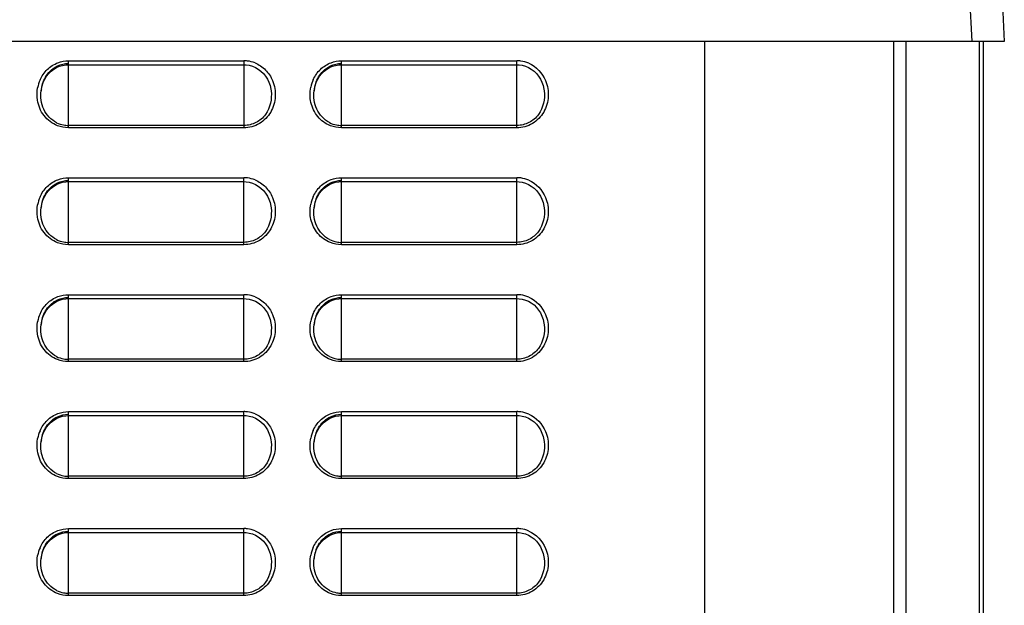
# Model space of a CAD drawing. Header units: millimetres. Extents: x 0 to 1200, y 0 to 1150.
# Tile 27 of 80: x 207 to 283, y 671 to 716. Entities that reach past the tile are written whole.
import ezdxf

# ---------------------------------------------------------------- set-up
doc = ezdxf.new("R2010")
doc.units = ezdxf.units.MM
doc.header["$LTSCALE"] = 74.962963
doc.layers.get('0').update_dxf_attribs({"linetype": 'CONTINUOUS'})
doc.layers.add('00_COMPONENTS', color=7, linetype='CONTINUOUS')

msp = doc.modelspace()

# ---------------------------------------------------------------- linework, layer by layer
at = {"color": 7, "linetype": 'CONTINUOUS'}
for p, q in [((280.128, 771.191), (283.112, 714.26)), ((283.112, 714.26), (136.536, 714.26)), ((260.074, 481.059), (260.074, 714.26)), ((275.574, 595.871), (275.574, 714.26)), ((209.609, 711.775), (209.793, 711.957)), ((209.793, 711.957), (209.995, 712.113)), ((209.995, 712.113), (210.213, 712.242)), ((210.213, 712.242), (210.442, 712.342)), ((210.442, 712.342), (210.679, 712.412)), ((210.679, 712.412), (210.92, 712.452)), ((210.92, 712.452), (211.124, 712.462)), ((211.124, 712.462), (224.624, 712.462)), ((224.624, 712.462), (224.79, 712.455)), ((224.79, 712.455), (225.034, 712.419)), ((225.034, 712.419), (225.275, 712.353)), ((225.275, 712.353), (225.509, 712.255)), ((225.509, 712.255), (225.731, 712.128)), ((225.731, 712.128), (225.938, 711.972)), ((225.938, 711.972), (226.126, 711.79)), ((230.608, 711.774), (230.791, 711.956)), ((230.791, 711.956), (230.994, 712.112)), ((230.994, 712.112), (231.211, 712.241)), ((231.211, 712.241), (231.441, 712.341)), ((231.441, 712.341), (231.678, 712.412)), ((231.678, 712.412), (231.919, 712.452)), ((231.919, 712.452), (232.124, 712.462)), ((232.124, 712.462), (245.624, 712.462)), ((245.624, 712.462), (245.79, 712.455)), ((245.79, 712.455), (246.035, 712.419)), ((246.035, 712.419), (246.276, 712.352)), ((246.276, 712.352), (246.509, 712.255)), ((246.509, 712.255), (246.731, 712.127)), ((246.731, 712.127), (246.938, 711.972)), ((246.938, 711.972), (247.126, 711.79)), ((209.192, 711.104), (209.307, 711.346)), ((209.307, 711.346), (209.446, 711.571)), ((209.446, 711.571), (209.609, 711.775)), ((226.126, 711.79), (226.292, 711.584)), ((226.292, 711.584), (226.435, 711.358)), ((226.435, 711.358), (226.552, 711.113)), ((230.192, 711.103), (230.306, 711.345)), ((230.306, 711.345), (230.445, 711.569)), ((230.445, 711.569), (230.608, 711.774)), ((247.126, 711.79), (247.292, 711.584)), ((247.292, 711.584), (247.435, 711.357)), ((247.435, 711.357), (247.552, 711.113)), ((209.028, 710.453), (209.046, 710.58)), ((209.028, 710.453), (209.029, 710.461)), ((209.046, 710.58), (209.105, 710.848)), ((209.105, 710.848), (209.192, 711.104)), ((226.552, 711.113), (226.641, 710.854)), ((226.641, 710.854), (226.701, 710.583)), ((226.701, 710.583), (226.72, 710.451)), ((230.028, 710.453), (230.046, 710.58)), ((230.028, 710.453), (230.029, 710.461)), ((230.046, 710.58), (230.105, 710.847)), ((230.105, 710.847), (230.192, 711.103)), ((247.552, 711.113), (247.641, 710.854)), ((247.641, 710.854), (247.701, 710.584)), ((247.701, 710.584), (247.719, 710.452)), ((209.609, 702.775), (209.793, 702.957)), ((209.793, 702.957), (209.995, 703.113)), ((209.995, 703.113), (210.213, 703.242)), ((210.213, 703.242), (210.442, 703.342)), ((210.442, 703.342), (210.679, 703.412)), ((210.679, 703.412), (210.92, 703.452)), ((210.92, 703.452), (211.124, 703.462)), ((211.124, 703.462), (224.624, 703.462)), ((224.624, 703.462), (224.79, 703.455)), ((224.79, 703.455), (225.034, 703.419)), ((225.034, 703.419), (225.275, 703.353)), ((225.275, 703.353), (225.509, 703.255)), ((225.509, 703.255), (225.731, 703.128)), ((225.731, 703.128), (225.938, 702.972)), ((225.938, 702.972), (226.126, 702.79)), ((230.608, 702.774), (230.791, 702.956)), ((230.791, 702.956), (230.994, 703.112)), ((230.994, 703.112), (231.211, 703.241)), ((231.211, 703.241), (231.441, 703.341)), ((231.441, 703.341), (231.678, 703.412)), ((231.678, 703.412), (231.919, 703.452)), ((231.919, 703.452), (232.124, 703.462)), ((232.124, 703.462), (245.624, 703.462)), ((245.624, 703.462), (245.79, 703.455)), ((245.79, 703.455), (246.035, 703.419)), ((246.035, 703.419), (246.276, 703.352)), ((246.276, 703.352), (246.509, 703.255)), ((246.509, 703.255), (246.731, 703.127)), ((246.731, 703.127), (246.938, 702.972)), ((246.938, 702.972), (247.126, 702.79)), ((209.105, 701.848), (209.192, 702.104)), ((209.192, 702.104), (209.307, 702.346)), ((209.307, 702.346), (209.446, 702.571)), ((209.446, 702.571), (209.609, 702.775)), ((226.126, 702.79), (226.292, 702.584)), ((226.292, 702.584), (226.435, 702.358)), ((226.435, 702.358), (226.552, 702.113)), ((226.552, 702.113), (226.641, 701.854)), ((230.105, 701.847), (230.192, 702.103)), ((230.192, 702.103), (230.306, 702.345)), ((230.306, 702.345), (230.445, 702.569)), ((230.445, 702.569), (230.608, 702.774)), ((247.126, 702.79), (247.292, 702.584)), ((247.292, 702.584), (247.435, 702.357)), ((247.435, 702.357), (247.552, 702.113)), ((247.552, 702.113), (247.641, 701.854)), ((209.028, 701.453), (209.046, 701.58)), ((209.028, 701.453), (209.029, 701.461)), ((209.046, 701.58), (209.105, 701.848)), ((226.641, 701.854), (226.701, 701.583)), ((226.701, 701.583), (226.72, 701.451)), ((230.028, 701.453), (230.046, 701.58)), ((230.028, 701.453), (230.029, 701.461)), ((230.046, 701.58), (230.105, 701.847)), ((247.641, 701.854), (247.701, 701.584)), ((247.701, 701.584), (247.719, 701.452)), ((209.446, 693.571), (209.609, 693.775)), ((209.609, 693.775), (209.793, 693.957)), ((209.793, 693.957), (209.995, 694.113)), ((209.995, 694.113), (210.213, 694.242)), ((210.213, 694.242), (210.442, 694.342)), ((210.442, 694.342), (210.679, 694.412)), ((210.679, 694.412), (210.92, 694.452)), ((210.92, 694.452), (211.124, 694.462)), ((211.124, 694.462), (224.624, 694.462)), ((224.624, 694.462), (224.79, 694.455)), ((224.79, 694.455), (225.034, 694.419)), ((225.034, 694.419), (225.275, 694.353)), ((225.275, 694.353), (225.509, 694.255)), ((225.509, 694.255), (225.731, 694.128)), ((225.731, 694.128), (225.938, 693.972)), ((225.938, 693.972), (226.126, 693.79)), ((226.126, 693.79), (226.292, 693.584)), ((230.445, 693.569), (230.608, 693.774)), ((230.608, 693.774), (230.791, 693.956)), ((230.791, 693.956), (230.994, 694.112)), ((230.994, 694.112), (231.211, 694.241)), ((231.211, 694.241), (231.441, 694.341)), ((231.441, 694.341), (231.678, 694.412)), ((231.678, 694.412), (231.919, 694.452)), ((231.919, 694.452), (232.124, 694.462)), ((232.124, 694.462), (245.624, 694.462)), ((245.624, 694.462), (245.79, 694.455)), ((245.79, 694.455), (246.035, 694.419)), ((246.035, 694.419), (246.276, 694.352)), ((246.276, 694.352), (246.509, 694.255)), ((246.509, 694.255), (246.731, 694.127)), ((246.731, 694.127), (246.938, 693.972)), ((246.938, 693.972), (247.126, 693.79)), ((247.126, 693.79), (247.292, 693.584)), ((209.105, 692.848), (209.192, 693.104)), ((209.192, 693.104), (209.307, 693.346)), ((209.307, 693.346), (209.446, 693.571)), ((226.292, 693.584), (226.435, 693.358)), ((226.435, 693.358), (226.552, 693.113)), ((226.552, 693.113), (226.641, 692.854)), ((230.105, 692.847), (230.192, 693.103)), ((230.192, 693.103), (230.306, 693.345)), ((230.306, 693.345), (230.445, 693.569)), ((247.292, 693.584), (247.435, 693.357)), ((247.435, 693.357), (247.552, 693.113)), ((247.552, 693.113), (247.641, 692.854)), ((209.028, 692.453), (209.046, 692.58)), ((209.028, 692.453), (209.029, 692.461)), ((209.046, 692.58), (209.105, 692.848)), ((226.641, 692.854), (226.701, 692.583)), ((226.701, 692.583), (226.72, 692.451)), ((230.028, 692.453), (230.046, 692.58)), ((230.028, 692.453), (230.029, 692.461)), ((230.046, 692.58), (230.105, 692.847)), ((247.641, 692.854), (247.701, 692.584)), ((247.701, 692.584), (247.719, 692.452)), ((210.442, 685.342), (210.679, 685.412)), ((210.679, 685.412), (210.92, 685.452)), ((210.92, 685.452), (211.124, 685.462)), ((211.124, 685.462), (224.624, 685.462)), ((224.624, 685.462), (224.79, 685.455)), ((224.79, 685.455), (225.034, 685.419)), ((225.034, 685.419), (225.275, 685.353)), ((231.441, 685.341), (231.678, 685.412)), ((231.678, 685.412), (231.919, 685.452)), ((231.919, 685.452), (232.124, 685.462)), ((232.124, 685.462), (245.624, 685.462)), ((245.624, 685.462), (245.79, 685.455)), ((245.79, 685.455), (246.035, 685.419)), ((246.035, 685.419), (246.276, 685.352)), ((209.446, 684.571), (209.609, 684.775)), ((209.609, 684.775), (209.793, 684.957)), ((209.793, 684.957), (209.995, 685.113)), ((209.995, 685.113), (210.213, 685.242)), ((210.213, 685.242), (210.442, 685.342)), ((225.275, 685.353), (225.509, 685.255)), ((225.509, 685.255), (225.731, 685.128)), ((225.731, 685.128), (225.938, 684.972)), ((225.938, 684.972), (226.126, 684.79)), ((226.126, 684.79), (226.292, 684.584)), ((230.445, 684.569), (230.608, 684.774)), ((230.608, 684.774), (230.791, 684.956)), ((230.791, 684.956), (230.994, 685.112)), ((230.994, 685.112), (231.211, 685.241)), ((231.211, 685.241), (231.441, 685.341)), ((246.276, 685.352), (246.509, 685.255)), ((246.509, 685.255), (246.731, 685.127)), ((246.731, 685.127), (246.938, 684.972)), ((246.938, 684.972), (247.126, 684.79)), ((247.126, 684.79), (247.292, 684.584)), ((209.105, 683.848), (209.192, 684.104)), ((209.192, 684.104), (209.307, 684.346)), ((209.307, 684.346), (209.446, 684.571)), ((226.292, 684.584), (226.435, 684.358)), ((226.435, 684.358), (226.552, 684.113)), ((226.552, 684.113), (226.641, 683.854)), ((230.105, 683.847), (230.192, 684.103)), ((230.192, 684.103), (230.306, 684.345)), ((230.306, 684.345), (230.445, 684.569)), ((247.292, 684.584), (247.435, 684.357)), ((247.435, 684.357), (247.552, 684.113)), ((247.552, 684.113), (247.641, 683.854)), ((209.028, 683.453), (209.046, 683.58)), ((209.028, 683.453), (209.029, 683.461)), ((209.046, 683.58), (209.105, 683.848)), ((226.641, 683.854), (226.701, 683.583)), ((226.701, 683.583), (226.72, 683.451)), ((230.028, 683.453), (230.046, 683.58)), ((230.028, 683.453), (230.029, 683.461)), ((230.046, 683.58), (230.105, 683.847)), ((247.641, 683.854), (247.701, 683.584)), ((247.701, 683.584), (247.719, 683.452)), ((210.213, 676.242), (210.442, 676.342)), ((210.442, 676.342), (210.679, 676.412)), ((210.679, 676.412), (210.92, 676.452)), ((210.92, 676.452), (211.124, 676.462)), ((211.124, 676.462), (224.624, 676.462)), ((224.624, 676.462), (224.79, 676.455)), ((224.79, 676.455), (225.034, 676.419)), ((225.034, 676.419), (225.275, 676.353)), ((225.275, 676.353), (225.509, 676.255)), ((231.211, 676.241), (231.441, 676.341)), ((231.441, 676.341), (231.678, 676.412)), ((231.678, 676.412), (231.919, 676.452)), ((231.919, 676.452), (232.124, 676.462)), ((232.124, 676.462), (245.624, 676.462)), ((245.624, 676.462), (245.79, 676.455)), ((245.79, 676.455), (246.035, 676.419)), ((246.035, 676.419), (246.276, 676.352)), ((246.276, 676.352), (246.509, 676.255)), ((209.307, 675.346), (209.446, 675.571)), ((209.446, 675.571), (209.609, 675.775)), ((209.609, 675.775), (209.793, 675.957)), ((209.793, 675.957), (209.995, 676.113)), ((209.995, 676.113), (210.213, 676.242)), ((225.509, 676.255), (225.731, 676.128)), ((225.731, 676.128), (225.938, 675.972)), ((225.938, 675.972), (226.126, 675.79)), ((226.126, 675.79), (226.292, 675.584)), ((226.292, 675.584), (226.435, 675.358)), ((230.306, 675.345), (230.445, 675.569)), ((230.445, 675.569), (230.608, 675.774)), ((230.608, 675.774), (230.791, 675.956)), ((230.791, 675.956), (230.994, 676.112)), ((230.994, 676.112), (231.211, 676.241)), ((246.509, 676.255), (246.731, 676.127)), ((246.731, 676.127), (246.938, 675.972)), ((246.938, 675.972), (247.126, 675.79)), ((247.126, 675.79), (247.292, 675.584)), ((247.292, 675.584), (247.435, 675.357)), ((209.046, 674.58), (209.105, 674.848)), ((209.105, 674.848), (209.192, 675.104)), ((209.192, 675.104), (209.307, 675.346)), ((226.435, 675.358), (226.552, 675.113)), ((226.552, 675.113), (226.641, 674.854)), ((226.641, 674.854), (226.701, 674.583)), ((230.046, 674.58), (230.105, 674.847)), ((230.105, 674.847), (230.192, 675.103)), ((230.192, 675.103), (230.306, 675.345)), ((247.435, 675.357), (247.552, 675.113)), ((247.552, 675.113), (247.641, 674.854)), ((247.641, 674.854), (247.701, 674.584)), ((209.028, 674.453), (209.046, 674.58)), ((209.028, 674.453), (209.029, 674.461)), ((226.701, 674.583), (226.72, 674.451)), ((230.028, 674.453), (230.046, 674.58)), ((230.028, 674.453), (230.029, 674.461)), ((247.701, 674.584), (247.719, 674.452))]:
    msp.add_line(p, q, dxfattribs=at)
at = {"color": 9, "linetype": 'CONTINUOUS'}
for p, q in [((279.64, 732.871), (280.615, 714.26)), ((274.626, 604.859), (274.626, 714.26)), ((211.124, 707.61), (211.124, 712.762)), ((211.124, 712.762), (224.624, 712.762)), ((224.624, 712.762), (224.624, 707.61)), ((232.124, 707.61), (232.124, 712.762)), ((232.124, 712.762), (245.624, 712.762)), ((245.624, 707.61), (245.624, 712.762)), ((226.719, 710.461), (226.72, 710.451)), ((247.718, 710.461), (247.719, 710.452)), ((224.624, 707.79), (211.124, 707.79)), ((224.624, 707.61), (211.124, 707.61)), ((245.624, 707.79), (232.124, 707.79)), ((245.624, 707.61), (232.124, 707.61)), ((211.124, 698.61), (211.124, 703.762)), ((211.124, 703.762), (224.624, 703.762)), ((224.624, 698.61), (224.624, 703.762)), ((232.124, 698.61), (232.124, 703.762)), ((232.124, 703.762), (245.624, 703.762)), ((245.624, 698.61), (245.624, 703.762)), ((226.719, 701.461), (226.72, 701.451)), ((247.718, 701.461), (247.719, 701.452)), ((224.624, 698.79), (211.124, 698.79)), ((224.624, 698.61), (211.124, 698.61)), ((245.624, 698.79), (232.124, 698.79)), ((245.624, 698.61), (232.124, 698.61)), ((211.124, 689.61), (211.124, 694.762)), ((211.124, 694.762), (224.624, 694.762)), ((224.624, 689.61), (224.624, 694.762)), ((232.124, 689.61), (232.124, 694.762)), ((232.124, 694.762), (245.624, 694.762)), ((245.624, 689.61), (245.624, 694.762)), ((226.719, 692.461), (226.72, 692.451)), ((247.718, 692.461), (247.719, 692.452)), ((224.624, 689.79), (211.124, 689.79)), ((224.624, 689.61), (211.124, 689.61)), ((245.624, 689.79), (232.124, 689.79)), ((245.624, 689.61), (232.124, 689.61)), ((211.124, 680.61), (211.124, 685.762)), ((211.124, 685.762), (224.624, 685.762)), ((224.624, 680.61), (224.624, 685.762)), ((232.124, 680.61), (232.124, 685.762)), ((232.124, 685.762), (245.624, 685.762)), ((245.624, 680.61), (245.624, 685.762)), ((226.719, 683.461), (226.72, 683.451)), ((247.718, 683.461), (247.719, 683.452)), ((224.624, 680.79), (211.124, 680.79)), ((224.624, 680.61), (211.124, 680.61)), ((245.624, 680.79), (232.124, 680.79)), ((245.624, 680.61), (232.124, 680.61)), ((211.124, 671.61), (211.124, 676.762)), ((211.124, 676.762), (224.624, 676.762)), ((224.624, 671.61), (224.624, 676.762)), ((232.124, 671.61), (232.124, 676.762)), ((232.124, 676.762), (245.624, 676.762)), ((245.624, 671.61), (245.624, 676.762)), ((226.719, 674.461), (226.72, 674.451)), ((247.718, 674.461), (247.719, 674.452)), ((224.624, 671.79), (211.124, 671.79)), ((245.624, 671.79), (232.124, 671.79)), ((224.624, 671.61), (211.124, 671.61)), ((245.624, 671.61), (232.124, 671.61))]:
    msp.add_line(p, q, dxfattribs=at)
for centre, radius, start, end in [((224.623, 710.473), 2.29, 83.16582, 89.99101), ((224.619, 710.454), 2.309, 68.13821, 83.12075), ((245.623, 710.472), 2.291, 82.68972, 89.98882), ((245.618, 710.45), 2.313, 66.52043, 82.63318), ((211.478, 710.182), 2.764, 156.29297, 169.49742), ((232.47, 710.184), 2.757, 155.61237, 168.64481), ((224.623, 701.473), 2.29, 83.16582, 89.99101), ((224.619, 701.454), 2.309, 68.13821, 83.12075), ((245.623, 701.472), 2.291, 82.68972, 89.98882), ((245.618, 701.45), 2.313, 66.52043, 82.63318), ((211.478, 701.182), 2.764, 156.29297, 169.49742), ((232.47, 701.184), 2.757, 155.61237, 168.64481), ((224.623, 692.473), 2.29, 83.16582, 89.99101), ((224.619, 692.454), 2.309, 68.13821, 83.12075), ((245.623, 692.472), 2.291, 82.68972, 89.98882), ((245.618, 692.45), 2.313, 66.52043, 82.63318), ((211.478, 692.182), 2.764, 156.29297, 169.49742), ((232.47, 692.184), 2.757, 155.61237, 168.64481), ((224.623, 683.473), 2.29, 83.16582, 89.99101), ((224.619, 683.454), 2.309, 68.13821, 83.12075), ((245.623, 683.472), 2.291, 82.68972, 89.98882), ((245.618, 683.45), 2.313, 66.52043, 82.63318), ((211.478, 683.182), 2.764, 156.29297, 169.49742), ((232.47, 683.184), 2.757, 155.61237, 168.64481), ((224.623, 674.473), 2.29, 83.16582, 89.99101), ((224.619, 674.454), 2.309, 68.13821, 83.12075), ((245.623, 674.472), 2.291, 82.68972, 89.98882), ((245.618, 674.45), 2.313, 66.52043, 82.63318), ((211.478, 674.182), 2.764, 156.29297, 169.49742), ((232.47, 674.184), 2.757, 155.61237, 168.64481)]:
    msp.add_arc(centre, radius, start, end, dxfattribs=at)
at = {"color": 7, "linetype": 'CONTINUOUS'}
for centre, radius, start, end in [((212, 710.117), 2.99, 170.93392, 173.38809), ((233.002, 710.117), 2.993, 170.72428, 173.39078), ((211.127, 709.845), 2.056, 243.84497, 259.48964), ((211.124, 709.839), 2.049, 259.54218, 269.98564), ((232.128, 709.846), 2.056, 243.42167, 259.31766), ((232.124, 709.839), 2.049, 259.37259, 269.98523), ((212, 701.117), 2.99, 170.93392, 173.38809), ((233.002, 701.117), 2.993, 170.72428, 173.39078), ((211.127, 700.845), 2.056, 243.84497, 259.48964), ((211.124, 700.839), 2.049, 259.54218, 269.98564), ((232.128, 700.846), 2.056, 243.42167, 259.31766), ((232.124, 700.839), 2.049, 259.37259, 269.98523), ((212, 692.117), 2.99, 170.93392, 173.38809), ((233.002, 692.117), 2.993, 170.72428, 173.39078), ((211.127, 691.845), 2.056, 243.84497, 259.48964), ((232.128, 691.846), 2.056, 243.42167, 259.31766), ((211.124, 691.839), 2.049, 259.54218, 269.98564), ((232.124, 691.839), 2.049, 259.37259, 269.98523), ((212, 683.117), 2.99, 170.93392, 173.38809), ((233.002, 683.117), 2.993, 170.72428, 173.39078), ((211.127, 682.845), 2.056, 243.84497, 259.48964), ((232.128, 682.846), 2.056, 243.42167, 259.31766), ((211.124, 682.839), 2.049, 259.54218, 269.98564), ((232.124, 682.839), 2.049, 259.37259, 269.98523), ((212, 674.117), 2.99, 170.93392, 173.38809), ((233.002, 674.117), 2.993, 170.72428, 173.39078), ((211.127, 673.845), 2.056, 243.84497, 259.48964), ((211.124, 673.839), 2.049, 259.54218, 269.98564), ((232.128, 673.846), 2.056, 243.42167, 259.31766), ((232.124, 673.839), 2.049, 259.37259, 269.98523)]:
    msp.add_arc(centre, radius, start, end, dxfattribs=at)
at = {"color": 9, "linetype": 'CONTINUOUS'}
for points in [[(210.316, 712.615), (210.572, 712.712), (210.85, 712.762), (211.124, 712.762)], [(231.323, 712.618), (231.577, 712.712), (231.853, 712.762), (232.124, 712.762)], [(246.54, 712.571), (247.105, 712.325), (247.587, 711.809), (247.824, 711.24)], [(208.745, 709.742), (208.697, 710.053), (208.702, 710.376), (208.76, 710.686)], [(229.781, 709.554), (229.694, 709.935), (229.691, 710.343), (229.768, 710.727)], [(211.124, 707.61), (210.841, 707.61), (210.553, 707.663), (210.289, 707.765)], [(232.124, 707.61), (231.836, 707.61), (231.544, 707.665), (231.276, 707.77)], [(210.316, 703.615), (210.572, 703.712), (210.85, 703.762), (211.124, 703.762)], [(231.323, 703.618), (231.577, 703.712), (231.853, 703.762), (232.124, 703.762)], [(246.54, 703.571), (247.105, 703.325), (247.587, 702.809), (247.824, 702.24)], [(208.745, 700.742), (208.697, 701.053), (208.702, 701.376), (208.76, 701.686)], [(229.781, 700.554), (229.694, 700.935), (229.691, 701.343), (229.768, 701.727)], [(211.124, 698.61), (210.841, 698.61), (210.553, 698.663), (210.289, 698.765)], [(232.124, 698.61), (231.836, 698.61), (231.544, 698.665), (231.276, 698.77)], [(210.316, 694.615), (210.572, 694.712), (210.85, 694.762), (211.124, 694.762)], [(231.323, 694.618), (231.577, 694.712), (231.853, 694.762), (232.124, 694.762)], [(246.54, 694.571), (247.105, 694.325), (247.587, 693.809), (247.824, 693.24)], [(208.745, 691.742), (208.697, 692.053), (208.702, 692.376), (208.76, 692.686)], [(229.781, 691.554), (229.694, 691.935), (229.691, 692.343), (229.768, 692.727)], [(211.124, 689.61), (210.841, 689.61), (210.553, 689.663), (210.289, 689.765)], [(232.124, 689.61), (231.836, 689.61), (231.544, 689.665), (231.276, 689.77)], [(210.316, 685.615), (210.572, 685.712), (210.85, 685.762), (211.124, 685.762)], [(231.323, 685.618), (231.577, 685.712), (231.853, 685.762), (232.124, 685.762)], [(246.54, 685.571), (247.105, 685.325), (247.587, 684.809), (247.824, 684.24)], [(208.745, 682.742), (208.697, 683.053), (208.702, 683.376), (208.76, 683.686)], [(229.781, 682.554), (229.694, 682.935), (229.691, 683.343), (229.768, 683.727)], [(211.124, 680.61), (210.841, 680.61), (210.553, 680.663), (210.289, 680.765)], [(232.124, 680.61), (231.836, 680.61), (231.544, 680.665), (231.276, 680.77)], [(210.316, 676.615), (210.572, 676.712), (210.85, 676.762), (211.124, 676.762)], [(231.323, 676.618), (231.577, 676.712), (231.853, 676.762), (232.124, 676.762)], [(246.54, 676.571), (247.105, 676.325), (247.587, 675.809), (247.824, 675.24)], [(208.745, 673.742), (208.697, 674.053), (208.702, 674.376), (208.76, 674.686)], [(229.781, 673.554), (229.694, 673.935), (229.691, 674.343), (229.768, 674.727)], [(211.124, 671.61), (210.841, 671.61), (210.553, 671.663), (210.289, 671.765)], [(232.124, 671.61), (231.836, 671.61), (231.544, 671.665), (231.276, 671.77)]]:
    msp.add_open_spline(points, degree=3, dxfattribs=at)
for points, knots in [([(208.947, 711.293), (209.077, 711.589), (209.45, 712.14), (210.014, 712.501), (210.316, 712.615)], [0, 0, 0, 0, 0.500359, 1, 1, 1, 1]), ([(225.479, 712.597), (225.78, 712.476), (226.336, 712.101), (226.698, 711.541), (226.823, 711.241)], [0, 0, 0, 0, 0.499613, 1, 1, 1, 1]), ([(229.96, 711.322), (230.092, 711.613), (230.466, 712.153), (231.024, 712.506), (231.323, 712.618)], [0, 0, 0, 0, 0.500345, 1, 1, 1, 1]), ([(226.823, 711.241), (226.982, 710.859), (227.126, 710.01), (226.775, 708.774), (225.878, 707.841), (225.036, 707.61), (224.624, 707.61)], [0, 0, 0, 0, 0.250647, 0.500991, 0.750701, 1, 1, 1, 1]), ([(247.824, 711.24), (247.983, 710.857), (248.125, 710.009), (247.774, 708.773), (246.877, 707.841), (246.036, 707.61), (245.624, 707.61)], [0, 0, 0, 0, 0.250679, 0.501034, 0.750733, 1, 1, 1, 1]), ([(226.72, 710.451), (226.79, 709.83), (226.582, 708.788), (225.588, 707.946), (224.942, 707.79), (224.624, 707.79)], [0, 0, 0, 0, 0.49521, 0.747656, 1, 1, 1, 1]), ([(247.719, 710.452), (247.79, 709.832), (247.583, 708.789), (246.588, 707.946), (245.942, 707.79), (245.624, 707.79)], [0, 0, 0, 0, 0.495225, 0.747678, 1, 1, 1, 1]), ([(210.289, 707.765), (209.885, 707.92), (209.152, 708.472), (208.811, 709.313), (208.745, 709.742)], [0, 0, 0, 0, 0.499301, 1, 1, 1, 1]), ([(231.276, 707.77), (230.904, 707.916), (230.225, 708.41), (229.869, 709.164), (229.781, 709.554)], [0, 0, 0, 0, 0.499422, 1, 1, 1, 1]), ([(208.947, 702.293), (209.077, 702.589), (209.45, 703.14), (210.014, 703.501), (210.316, 703.615)], [0, 0, 0, 0, 0.500359, 1, 1, 1, 1]), ([(225.479, 703.597), (225.78, 703.476), (226.336, 703.101), (226.698, 702.541), (226.823, 702.241)], [0, 0, 0, 0, 0.499613, 1, 1, 1, 1]), ([(229.96, 702.322), (230.092, 702.613), (230.466, 703.153), (231.024, 703.506), (231.323, 703.618)], [0, 0, 0, 0, 0.500345, 1, 1, 1, 1]), ([(226.823, 702.241), (226.982, 701.859), (227.126, 701.01), (226.775, 699.774), (225.878, 698.841), (225.036, 698.61), (224.624, 698.61)], [0, 0, 0, 0, 0.250647, 0.500991, 0.750701, 1, 1, 1, 1]), ([(247.824, 702.24), (247.983, 701.857), (248.125, 701.009), (247.774, 699.773), (246.877, 698.841), (246.036, 698.61), (245.624, 698.61)], [0, 0, 0, 0, 0.250679, 0.501034, 0.750733, 1, 1, 1, 1]), ([(226.72, 701.451), (226.79, 700.83), (226.582, 699.788), (225.588, 698.946), (224.942, 698.79), (224.624, 698.79)], [0, 0, 0, 0, 0.49521, 0.747656, 1, 1, 1, 1]), ([(247.719, 701.452), (247.79, 700.832), (247.583, 699.789), (246.588, 698.946), (245.942, 698.79), (245.624, 698.79)], [0, 0, 0, 0, 0.495225, 0.747678, 1, 1, 1, 1]), ([(210.289, 698.765), (209.885, 698.92), (209.152, 699.472), (208.811, 700.313), (208.745, 700.742)], [0, 0, 0, 0, 0.499301, 1, 1, 1, 1]), ([(231.276, 698.77), (230.904, 698.916), (230.225, 699.41), (229.869, 700.164), (229.781, 700.554)], [0, 0, 0, 0, 0.499422, 1, 1, 1, 1]), ([(208.947, 693.293), (209.077, 693.589), (209.45, 694.14), (210.014, 694.501), (210.316, 694.615)], [0, 0, 0, 0, 0.500359, 1, 1, 1, 1]), ([(225.479, 694.597), (225.78, 694.476), (226.336, 694.101), (226.698, 693.541), (226.823, 693.241)], [0, 0, 0, 0, 0.499613, 1, 1, 1, 1]), ([(229.96, 693.322), (230.092, 693.613), (230.466, 694.153), (231.024, 694.506), (231.323, 694.618)], [0, 0, 0, 0, 0.500345, 1, 1, 1, 1]), ([(226.823, 693.241), (226.982, 692.859), (227.126, 692.01), (226.775, 690.774), (225.878, 689.841), (225.036, 689.61), (224.624, 689.61)], [0, 0, 0, 0, 0.250647, 0.500991, 0.750701, 1, 1, 1, 1]), ([(247.824, 693.24), (247.983, 692.857), (248.125, 692.009), (247.774, 690.773), (246.877, 689.841), (246.036, 689.61), (245.624, 689.61)], [0, 0, 0, 0, 0.250679, 0.501034, 0.750733, 1, 1, 1, 1]), ([(226.72, 692.451), (226.79, 691.83), (226.582, 690.788), (225.588, 689.946), (224.942, 689.79), (224.624, 689.79)], [0, 0, 0, 0, 0.49521, 0.747656, 1, 1, 1, 1]), ([(247.719, 692.452), (247.79, 691.832), (247.583, 690.789), (246.588, 689.946), (245.942, 689.79), (245.624, 689.79)], [0, 0, 0, 0, 0.495225, 0.747678, 1, 1, 1, 1]), ([(210.289, 689.765), (209.885, 689.92), (209.152, 690.472), (208.811, 691.313), (208.745, 691.742)], [0, 0, 0, 0, 0.499301, 1, 1, 1, 1]), ([(231.276, 689.77), (230.904, 689.916), (230.225, 690.41), (229.869, 691.164), (229.781, 691.554)], [0, 0, 0, 0, 0.499422, 1, 1, 1, 1]), ([(208.947, 684.293), (209.077, 684.589), (209.45, 685.14), (210.014, 685.501), (210.316, 685.615)], [0, 0, 0, 0, 0.500359, 1, 1, 1, 1]), ([(225.479, 685.597), (225.78, 685.476), (226.336, 685.101), (226.698, 684.541), (226.823, 684.241)], [0, 0, 0, 0, 0.499613, 1, 1, 1, 1]), ([(229.96, 684.322), (230.092, 684.613), (230.466, 685.153), (231.024, 685.506), (231.323, 685.618)], [0, 0, 0, 0, 0.500345, 1, 1, 1, 1]), ([(226.823, 684.241), (226.982, 683.859), (227.126, 683.01), (226.775, 681.774), (225.878, 680.841), (225.036, 680.61), (224.624, 680.61)], [0, 0, 0, 0, 0.250647, 0.500991, 0.750701, 1, 1, 1, 1]), ([(247.824, 684.24), (247.983, 683.857), (248.125, 683.009), (247.774, 681.773), (246.877, 680.841), (246.036, 680.61), (245.624, 680.61)], [0, 0, 0, 0, 0.250679, 0.501034, 0.750733, 1, 1, 1, 1]), ([(226.72, 683.451), (226.79, 682.83), (226.582, 681.788), (225.588, 680.946), (224.942, 680.79), (224.624, 680.79)], [0, 0, 0, 0, 0.49521, 0.747656, 1, 1, 1, 1]), ([(247.719, 683.452), (247.79, 682.832), (247.583, 681.789), (246.588, 680.946), (245.942, 680.79), (245.624, 680.79)], [0, 0, 0, 0, 0.495225, 0.747678, 1, 1, 1, 1]), ([(210.289, 680.765), (209.885, 680.92), (209.152, 681.472), (208.811, 682.313), (208.745, 682.742)], [0, 0, 0, 0, 0.499301, 1, 1, 1, 1]), ([(231.276, 680.77), (230.904, 680.916), (230.225, 681.41), (229.869, 682.164), (229.781, 682.554)], [0, 0, 0, 0, 0.499422, 1, 1, 1, 1]), ([(208.947, 675.293), (209.077, 675.589), (209.45, 676.14), (210.014, 676.501), (210.316, 676.615)], [0, 0, 0, 0, 0.500359, 1, 1, 1, 1]), ([(225.479, 676.597), (225.78, 676.476), (226.336, 676.101), (226.698, 675.541), (226.823, 675.241)], [0, 0, 0, 0, 0.499613, 1, 1, 1, 1]), ([(229.96, 675.322), (230.092, 675.613), (230.466, 676.153), (231.024, 676.506), (231.323, 676.618)], [0, 0, 0, 0, 0.500345, 1, 1, 1, 1]), ([(226.823, 675.241), (226.982, 674.859), (227.126, 674.01), (226.775, 672.774), (225.878, 671.841), (225.036, 671.61), (224.624, 671.61)], [0, 0, 0, 0, 0.250647, 0.500991, 0.750701, 1, 1, 1, 1]), ([(247.824, 675.24), (247.983, 674.857), (248.125, 674.009), (247.774, 672.773), (246.877, 671.841), (246.036, 671.61), (245.624, 671.61)], [0, 0, 0, 0, 0.250679, 0.501034, 0.750733, 1, 1, 1, 1]), ([(226.72, 674.451), (226.79, 673.83), (226.582, 672.788), (225.588, 671.946), (224.942, 671.79), (224.624, 671.79)], [0, 0, 0, 0, 0.49521, 0.747656, 1, 1, 1, 1]), ([(247.719, 674.452), (247.79, 673.832), (247.583, 672.789), (246.588, 671.946), (245.942, 671.79), (245.624, 671.79)], [0, 0, 0, 0, 0.495225, 0.747678, 1, 1, 1, 1]), ([(210.289, 671.765), (209.885, 671.92), (209.152, 672.472), (208.811, 673.313), (208.745, 673.742)], [0, 0, 0, 0, 0.499301, 1, 1, 1, 1]), ([(231.276, 671.77), (230.904, 671.916), (230.225, 672.41), (229.869, 673.164), (229.781, 673.554)], [0, 0, 0, 0, 0.499422, 1, 1, 1, 1])]:
    msp.add_open_spline(points, degree=3, knots=knots, dxfattribs=at)
at = {"color": 7, "linetype": 'CONTINUOUS'}
for points, knots in [([(209.047, 710.588), (209.105, 710.955), (209.358, 711.682), (209.945, 712.207), (210.281, 712.366)], [0, 0, 0, 0, 0.499867, 1, 1, 1, 1]), ([(230.048, 710.599), (230.108, 710.966), (230.363, 711.69), (230.952, 712.212), (231.288, 712.369)], [0, 0, 0, 0, 0.499865, 1, 1, 1, 1]), ([(210.221, 708), (209.793, 708.211), (209.078, 708.975), (208.974, 709.978), (209.028, 710.453)], [0, 0, 0, 0, 0.499511, 1, 1, 1, 1]), ([(231.208, 708.007), (230.783, 708.22), (230.076, 708.983), (229.975, 709.981), (230.028, 710.453)], [0, 0, 0, 0, 0.499552, 1, 1, 1, 1]), ([(209.047, 701.588), (209.105, 701.955), (209.358, 702.682), (209.945, 703.207), (210.281, 703.366)], [0, 0, 0, 0, 0.499867, 1, 1, 1, 1]), ([(230.048, 701.599), (230.108, 701.966), (230.363, 702.69), (230.952, 703.212), (231.288, 703.369)], [0, 0, 0, 0, 0.499865, 1, 1, 1, 1]), ([(210.221, 699), (209.793, 699.211), (209.078, 699.975), (208.974, 700.978), (209.028, 701.453)], [0, 0, 0, 0, 0.499511, 1, 1, 1, 1]), ([(231.208, 699.007), (230.783, 699.22), (230.076, 699.983), (229.975, 700.981), (230.028, 701.453)], [0, 0, 0, 0, 0.499552, 1, 1, 1, 1]), ([(209.047, 692.588), (209.105, 692.955), (209.358, 693.682), (209.945, 694.207), (210.281, 694.366)], [0, 0, 0, 0, 0.499867, 1, 1, 1, 1]), ([(230.048, 692.599), (230.108, 692.966), (230.363, 693.69), (230.952, 694.212), (231.288, 694.369)], [0, 0, 0, 0, 0.499865, 1, 1, 1, 1]), ([(210.221, 690), (209.793, 690.211), (209.078, 690.975), (208.974, 691.978), (209.028, 692.453)], [0, 0, 0, 0, 0.499511, 1, 1, 1, 1]), ([(231.208, 690.007), (230.783, 690.22), (230.076, 690.983), (229.975, 691.981), (230.028, 692.453)], [0, 0, 0, 0, 0.499552, 1, 1, 1, 1]), ([(209.047, 683.588), (209.105, 683.955), (209.358, 684.682), (209.945, 685.207), (210.281, 685.366)], [0, 0, 0, 0, 0.499867, 1, 1, 1, 1]), ([(230.048, 683.599), (230.108, 683.966), (230.363, 684.69), (230.952, 685.212), (231.288, 685.369)], [0, 0, 0, 0, 0.499865, 1, 1, 1, 1]), ([(210.221, 681), (209.793, 681.211), (209.078, 681.975), (208.974, 682.978), (209.028, 683.453)], [0, 0, 0, 0, 0.499511, 1, 1, 1, 1]), ([(231.208, 681.007), (230.783, 681.22), (230.076, 681.983), (229.975, 682.981), (230.028, 683.453)], [0, 0, 0, 0, 0.499552, 1, 1, 1, 1]), ([(209.047, 674.588), (209.105, 674.955), (209.358, 675.682), (209.945, 676.207), (210.281, 676.366)], [0, 0, 0, 0, 0.499867, 1, 1, 1, 1]), ([(230.048, 674.599), (230.108, 674.966), (230.363, 675.69), (230.952, 676.212), (231.288, 676.369)], [0, 0, 0, 0, 0.499865, 1, 1, 1, 1]), ([(210.221, 672), (209.793, 672.211), (209.078, 672.975), (208.974, 673.978), (209.028, 674.453)], [0, 0, 0, 0, 0.499511, 1, 1, 1, 1]), ([(231.208, 672.007), (230.783, 672.22), (230.076, 672.983), (229.975, 673.981), (230.028, 674.453)], [0, 0, 0, 0, 0.499552, 1, 1, 1, 1])]:
    msp.add_open_spline(points, degree=3, knots=knots, dxfattribs=at)
for points in [[(210.281, 712.366), (210.541, 712.489), (210.836, 712.556), (211.124, 712.556)], [(231.288, 712.369), (231.547, 712.49), (231.838, 712.556), (232.124, 712.556)], [(210.281, 703.366), (210.541, 703.489), (210.836, 703.556), (211.124, 703.556)], [(231.288, 703.369), (231.547, 703.49), (231.838, 703.556), (232.124, 703.556)], [(210.281, 694.366), (210.541, 694.489), (210.836, 694.556), (211.124, 694.556)], [(231.288, 694.369), (231.547, 694.49), (231.838, 694.556), (232.124, 694.556)], [(210.281, 685.366), (210.541, 685.489), (210.836, 685.556), (211.124, 685.556)], [(231.288, 685.369), (231.547, 685.49), (231.838, 685.556), (232.124, 685.556)], [(210.281, 676.366), (210.541, 676.489), (210.836, 676.556), (211.124, 676.556)], [(231.288, 676.369), (231.547, 676.49), (231.838, 676.556), (232.124, 676.556)]]:
    msp.add_open_spline(points, degree=3, dxfattribs=at)
at = {"layer": '00_COMPONENTS', "color": 9, "linetype": 'CONTINUOUS'}
msp.add_line((281.19, 714.26), (281.19, 619.165), dxfattribs=at)
at = {"layer": '00_COMPONENTS', "color": 7, "linetype": 'CONTINUOUS'}
msp.add_line((281.487, 714.26), (281.487, 619.174), dxfattribs=at)

doc.saveas('drawing.dxf')
